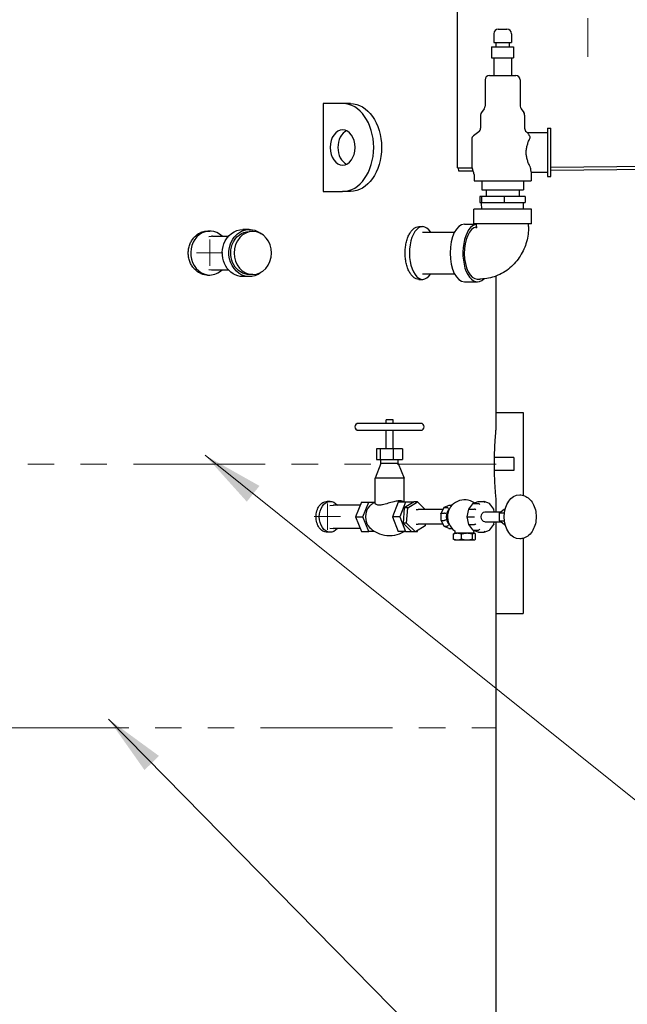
# Model space of a CAD drawing. Extents: x 1 to 669, y 0 to 417.
# Tile 190 of 256: x 340 to 375, y 204 to 260. Entities that reach past the tile are written whole.
import ezdxf

# ---------------------------------------------------------------- set-up
doc = ezdxf.new("R2010")
doc.units = 0
doc.header["$LTSCALE"] = 12
doc.header["$MEASUREMENT"] = 0
doc.linetypes.add('CSS', pattern=[0.5, 0.3125, -0.0625, 0.0625, -0.0625])
doc.linetypes.add('PS', pattern=[1.25, 0.625, -0.125, 0.125, -0.125, 0.125, -0.125])
doc.layers.get('0').update_dxf_attribs({"linetype": 'CONTINUOUS'})
for name, color, linetype, lineweight in [('CSS', 4, 'CSS', 13), ('Leader', 41, 'CONTINUOUS', 13), ('PS', 6, 'PS', 13)]:
    doc.layers.add(name, color=color, linetype=linetype, lineweight=lineweight)
doc.layers.add('D', color=2, linetype='CONTINUOUS')
doc.layers.add('Q', color=4, linetype='CONTINUOUS')
doc.styles.get("Standard").update_dxf_attribs({"font": 'SIMPLEX.SHX', "width": 0.875})
doc.dimstyles.get("Standard").update_dxf_attribs({"dimscale": 28, "dimtxt": 0.125, "dimasz": 0.125, "dimexe": 0.04375, "dimexo": 0.0625, "dimgap": 0.04375, "dimtad": 0, "dimtih": 1, "dimtoh": 1, "dimdec": 4, "dimzin": 12, "dimdsep": 46, "dimlunit": 5, "dimtxsty": 'Standard', "dimcen": 0, "dimclrd": 256, "dimclre": 256, "dimclrt": 256, "dimadec": 1, "dimazin": 3, "dimtfac": 0.875, "dimtdec": 4, "dimtofl": 0, "dimtmove": 0, "dimatfit": 2, "dimfxl": 1, "dimtolj": 1, "dimtzin": 12, "dimlwd": 13, "dimlwe": 13, "dimarcsym": 0})
doc.dimstyles.new('STANDARD$0', dxfattribs={"dimscale": 32, "dimtxt": 0.09375, "dimasz": 0.0625, "dimexe": 0.03125, "dimexo": 0.03125, "dimgap": 0.03125, "dimtad": 1, "dimtih": 1, "dimtoh": 1, "dimdec": 4, "dimzin": 12, "dimdsep": 46, "dimlunit": 5, "dimtxsty": 'Standard', "dimcen": -0.03125, "dimclrd": 256, "dimclre": 256, "dimclrt": 256, "dimadec": 0, "dimazin": 0, "dimtfac": 0.875, "dimtdec": 4, "dimtofl": 0, "dimtmove": 0, "dimatfit": 3, "dimfxl": 1, "dimtolj": 1, "dimtzin": 12, "dimlwd": 13, "dimlwe": 13, "dimarcsym": 0})

# ---------------------------------------------------------------- blocks, each defined once
blk = doc.blocks.new('*D61')
at = {"layer": 'D', "lineweight": 13, "transparency": 16777216}
for p, q in [((381.374, 261.963), (414.958, 261.963)), ((413.958, 259.963), (413.958, 237.697)), ((413.958, 166.588), (413.958, 229.572)), ((374.331, 164.588), (414.958, 164.588))]:
    blk.add_line(p, q, dxfattribs=at)
at = {"layer": 'D', "transparency": 16777216}
for points in [[(413.625, 259.963), (414.292, 259.963), (413.958, 261.963)], [(413.625, 166.588), (414.292, 166.588), (413.958, 164.588)]]:
    blk.add_solid(points, dxfattribs=at)
at = {"layer": 'D', "transparency": 16777216, "insert": (413.958, 233.634), "char_height": 3, "attachment_point": 5}
blk.add_mtext('\\A1;97{\\H0.875x;\\S1/2;}{}{\\C2;%%p1}', dxfattribs=at)
blk = doc.blocks.new('*D62')
at = {"layer": 'D', "lineweight": 13, "transparency": 16777216}
for p, q in [((327.321, 286.096), (429.405, 286.096)), ((428.405, 284.096), (428.405, 230.339)), ((428.405, 166.588), (428.405, 222.214)), ((374.331, 164.588), (429.405, 164.588))]:
    blk.add_line(p, q, dxfattribs=at)
at = {"layer": 'D', "transparency": 16777216}
for points in [[(428.072, 284.096), (428.738, 284.096), (428.405, 286.096)], [(428.072, 166.588), (428.738, 166.588), (428.405, 164.588)]]:
    blk.add_solid(points, dxfattribs=at)
at = {"layer": 'D', "transparency": 16777216, "insert": (428.405, 226.276), "char_height": 3, "attachment_point": 5}
blk.add_mtext('\\A1;121{\\H0.875x;\\S1/2;}{}{\\C2;%%p1}', dxfattribs=at)

msp = doc.modelspace()

# ---------------------------------------------------------------- linework, layer by layer
for p, q in [((364.95841, 251.4258), (364.95841, 260.58826)), ((358.43173, 255.08826), (357.32583, 255.08826)), ((357.32583, 255.08826), (357.32583, 250.08826)), ((358.87368, 255.08826), (358.43173, 255.08826)), ((364.95841, 251.4258), (365.79134, 251.43341)), ((365.0301, 251.23894), (365.02838, 251.42644)), ((370.27551, 251.47443), (382.72091, 251.58826)), ((382.72262, 251.40077), (370.27551, 251.28692)), ((365.86369, 251.24657), (365.0301, 251.23894)), ((357.32583, 250.08826), (358.43173, 250.08826)), ((358.87368, 250.08826), (358.43173, 250.08826)), ((362.76237, 248.08826), (362.97887, 248.08826)), ((350.75216, 247.83826), (350.87716, 247.83826)), ((350.83307, 247.52752), (350.98242, 247.53686)), ((351.02695, 247.53826), (351.93373, 247.53826)), ((353.12716, 247.92826), (352.75216, 247.92826)), ((353.32416, 247.81326), (353.12716, 247.81326)), ((350.75216, 245.33826), (350.87716, 245.33826)), ((350.83307, 245.649), (350.98242, 245.63965)), ((351.02695, 245.63826), (351.93373, 245.63826)), ((353.12716, 245.24826), (352.75216, 245.24826)), ((353.32416, 245.36326), (353.12716, 245.36326)), ((367.15841, 236.58826), (367.15841, 245.28)), ((362.76237, 245.08826), (362.97887, 245.08826)), ((367.15841, 237.52576), (368.6878, 237.52576)), ((368.6878, 237.52576), (368.6878, 232.81281)), ((368.15841, 234.96326), (367.06639, 234.96326)), ((368.15841, 234.96326), (368.15841, 234.21326)), ((368.15841, 234.21326), (367.06639, 234.21326)), ((357.72463, 232.46326), (357.54785, 232.46326)), ((367.15841, 231.86951), (367.15841, 232.58826)), ((367.15841, 189.58826), (367.15841, 231.30701)), ((357.72463, 230.71326), (357.54785, 230.71326)), ((368.6878, 230.3637), (368.6878, 226.08826)), ((367.15841, 226.08826), (368.6878, 226.08826))]:
    msp.add_line(p, q)
for centre, major_axis, ratio, start_param, end_param in [((358.43173, 252.58826), (0, -2.5), 0.70710678, 0, 3.14159265), ((358.87368, 252.58826), (0, 1), 0.70710678, 0.3178237, 2.82376895), ((362.97887, 246.58826), (0, 1.5), 0.5, -0.01232431, 3.79885681), ((362.97887, 246.58826), (0, 1.5), 0.5, -0.65726415, -0.01232431), ((350.87716, 246.58826), (0, 1.25), 0.8660254, -0.70748321, 3.14159265), ((351.02695, 246.58826), (0, 0.95), 0.8660254, 0, 0.05415305), ((350.87716, 246.58826), (0, -1.25), 0.8660254, 0, 0.70748321), ((351.02695, 246.58826), (0, -0.95), 0.8660254, -0.05415305, 0)]:
    msp.add_ellipse(centre, major_axis=major_axis, ratio=ratio, start_param=start_param, end_param=end_param)
at = {"extrusion": (0, 0, -1)}
for centre, major_axis, ratio, start_param, end_param in [((358.87368, 252.58826), (0, 2.5), 0.70710678, 0, 3.14159265), ((358.43173, 252.58826), (0, -1), 0.70710678, -3.14159265, 3.14159265), ((352.75216, 246.58826), (0, 1.34), 0.8660254, -1.17039705, 0), ((353.12716, 246.58826), (0, 1.34), 0.8660254, -1.17039705, 0.60496544), ((353.32416, 246.58826), (0, -1.225), 0.8660254, -4.311989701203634, 1.971195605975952), ((353.12716, 246.58826), (0, 1.225), 0.8660254, -1.17039705, 0), ((352.75216, 246.58826), (0, -1.34), 0.8660254, 0, 1.97119561), ((353.12716, 246.58826), (0, -1.34), 0.8660254, -0.60496544, 1.97119561), ((353.12716, 246.58826), (0, -1.225), 0.8660254, 0, 1.97119561), ((357.72463, 231.58826), (0, -0.875), 0.70710678, -0.7205718, 3.86216445)]:
    msp.add_ellipse(centre, major_axis=major_axis, ratio=ratio, start_param=start_param, end_param=end_param, dxfattribs=at)
for points, knots in [([(362.76237, 245.08826), (362.71527, 245.08826), (362.66621, 245.09727), (362.56787, 245.13524), (362.51858, 245.16418), (362.42339, 245.24073), (362.37741, 245.28839), (362.29189, 245.39853), (362.25234, 245.46102), (362.18203, 245.59418), (362.14886, 245.66941), (362.09017, 245.83322), (362.06465, 245.92181), (362.02357, 246.10659), (362.00799, 246.20293), (361.98753, 246.39667), (361.98266, 246.49407), (361.98266, 246.58826), (361.98266, 246.68244), (361.98753, 246.77984), (362.00799, 246.97358), (362.02357, 247.06993), (362.06465, 247.25471), (362.09017, 247.34329), (362.14886, 247.50711), (362.18203, 247.58234), (362.25234, 247.7155), (362.29189, 247.77799), (362.37741, 247.88813), (362.42339, 247.93579), (362.51858, 248.01233), (362.56787, 248.04128), (362.66621, 248.07924), (362.71527, 248.08826), (362.76237, 248.08826)], [-5.74156344, -5.74156344, -5.74156344, -5.74156344, -5.02386806, -5.02386806, -4.30617268, -4.30617268, -3.58847731, -3.58847731, -2.87078193, -2.87078193, -2.15308645, -2.15308645, -1.43539096, -1.43539096, -0.71769548, -0.71769548, 0, 0, 0, 0.71769548, 0.71769548, 1.43539096, 1.43539096, 2.15308645, 2.15308645, 2.87078193, 2.87078193, 3.58847731, 3.58847731, 4.30617268, 4.30617268, 5.02386806, 5.02386806, 5.74156344, 5.74156344, 5.74156344, 5.74156344]), ([(350.75216, 245.33826), (350.68419, 245.33826), (350.61376, 245.34577), (350.47335, 245.3774), (350.40337, 245.40152), (350.26889, 245.46531), (350.20428, 245.50503), (350.08461, 245.59681), (350.02954, 245.64889), (349.93194, 245.75986), (349.88607, 245.82255), (349.80513, 245.95907), (349.77005, 246.03289), (349.71369, 246.18687), (349.69236, 246.26716), (349.66437, 246.42861), (349.65772, 246.50977), (349.65772, 246.58826), (349.65772, 246.66674), (349.66437, 246.7479), (349.69236, 246.90935), (349.71369, 246.98964), (349.77005, 247.14363), (349.80513, 247.21745), (349.88607, 247.35396), (349.93194, 247.41665), (350.02954, 247.52763), (350.08461, 247.5797), (350.20428, 247.67149), (350.26889, 247.71121), (350.40337, 247.77499), (350.47335, 247.79911), (350.61376, 247.83075), (350.68419, 247.83826), (350.75216, 247.83826)], [-4.78441753, -4.78441753, -4.78441753, -4.78441753, -4.18636536, -4.18636536, -3.58831319, -3.58831319, -2.99026102, -2.99026102, -2.39220885, -2.39220885, -1.79415664, -1.79415664, -1.19610442, -1.19610442, -0.59805221, -0.59805221, 0, 0, 0, 0.59805221, 0.59805221, 1.19610442, 1.19610442, 1.79415664, 1.79415664, 2.39220885, 2.39220885, 2.99026102, 2.99026102, 3.58831319, 3.58831319, 4.18636536, 4.18636536, 4.78441753, 4.78441753, 4.78441753, 4.78441753]), ([(367.15841, 232.58826), (367.15833, 232.58825), (367.15613, 232.61174), (367.14477, 232.73537), (367.1321, 232.87447), (367.10584, 233.23932), (367.09317, 233.43982), (367.07664, 233.81993), (367.07139, 233.9743), (367.06464, 234.28824), (367.06295, 234.44323), (367.06304, 234.59978), (367.06316, 234.81763), (367.06675, 235.03121), (367.07969, 235.45176), (367.08921, 235.64943), (367.11139, 236.02672), (367.12402, 236.1919), (367.14628, 236.46233), (367.15476, 236.54979), (367.15808, 236.58486), (367.15839, 236.58826), (367.15841, 236.58826)], [27.22537359, 27.22537359, 27.22537359, 27.22537359, 28.92273152, 28.92273152, 31.66741005, 31.66741005, 33.8248692, 33.8248692, 35.12201134, 35.12201134, 36.31497104, 36.31497104, 36.31497104, 37.97503227, 37.97503227, 39.77909222, 39.77909222, 41.94899654, 41.94899654, 44.54722202, 44.54722202, 45.16871324, 45.16871324, 45.16871324, 45.16871324]), ([(357.54785, 230.71326), (357.509, 230.71326), (357.46873, 230.71851), (357.38841, 230.74066), (357.34836, 230.75754), (357.27136, 230.80219), (357.23436, 230.82999), (357.16578, 230.89424), (357.13421, 230.9307), (357.07824, 231.00838), (357.05193, 231.05227), (357.00549, 231.14783), (356.98536, 231.19951), (356.95301, 231.3073), (356.94077, 231.3635), (356.9247, 231.47651), (356.92088, 231.53332), (356.92088, 231.58826), (356.92088, 231.64319), (356.9247, 231.70001), (356.94077, 231.81302), (356.95301, 231.86922), (356.98536, 231.97701), (357.00549, 232.02868), (357.05193, 232.12425), (357.07824, 232.16813), (357.13421, 232.24582), (357.16578, 232.28227), (357.23436, 232.34652), (357.27136, 232.37432), (357.34836, 232.41897), (357.38841, 232.43586), (357.46873, 232.458), (357.509, 232.46326), (357.54785, 232.46326)], [-3.34891497, -3.34891497, -3.34891497, -3.34891497, -2.9303006, -2.9303006, -2.51168623, -2.51168623, -2.09307187, -2.09307187, -1.6744575, -1.6744575, -1.25584312, -1.25584312, -0.83722875, -0.83722875, -0.41861437, -0.41861437, 0, 0, 0, 0.41861437, 0.41861437, 0.83722875, 0.83722875, 1.25584312, 1.25584312, 1.6744575, 1.6744575, 2.09307187, 2.09307187, 2.51168623, 2.51168623, 2.9303006, 2.9303006, 3.34891497, 3.34891497, 3.34891497, 3.34891497])]:
    msp.add_open_spline(points, degree=3, knots=knots)
at = {"layer": 'CSS'}
msp.add_line((372.37381, 265.93201), (372.37381, 257.74451), dxfattribs=at)
at = {"layer": 'Leader'}
for p, q in [((350.87716, 245.85312), (350.87716, 247.35312)), ((350.12716, 246.60312), (351.62716, 246.60312)), ((357.5629, 230.85042), (357.5629, 232.35042)), ((356.8129, 231.60042), (358.3129, 231.60042))]:
    msp.add_line(p, q, dxfattribs=at)
at = {"layer": 'PS'}
for p, q in [((301.53341, 234.59205), (367.15841, 234.59205)), ((293.77199, 219.59205), (367.15841, 219.59205))]:
    msp.add_line(p, q, dxfattribs=at)
at = {"layer": 'Q'}
for p, q in [((367.27551, 259.30826), (367.77551, 259.30826)), ((367.02551, 259.05826), (367.02551, 258.55826)), ((368.02551, 259.05826), (368.02551, 258.55826)), ((366.90051, 258.30826), (367.52551, 258.30826)), ((366.90051, 258.30826), (366.90051, 257.68326)), ((367.02551, 258.55826), (367.52551, 258.55826)), ((367.15051, 258.55826), (367.15051, 258.30826)), ((367.52551, 258.55826), (368.02551, 258.55826)), ((367.52551, 258.30826), (368.15051, 258.30826)), ((367.90051, 258.55826), (367.90051, 258.30826)), ((368.15051, 258.30826), (368.15051, 257.68326)), ((366.90051, 257.68326), (367.52551, 257.68326)), ((367.02551, 257.68326), (367.02551, 256.68326)), ((367.52551, 257.68326), (368.15051, 257.68326)), ((368.02551, 257.68326), (368.02551, 256.68326)), ((366.52551, 256.43326), (366.52551, 254.93326)), ((366.77551, 256.68326), (368.27551, 256.68326)), ((368.52551, 256.43326), (368.52551, 254.93326)), ((366.47551, 254.78326), (366.32551, 254.58326)), ((368.57551, 254.78326), (368.72551, 254.58326)), ((366.27551, 254.43326), (366.27551, 253.68326)), ((368.77551, 254.43326), (368.77551, 253.68326)), ((370.08801, 253.68326), (370.08801, 250.93326)), ((370.08801, 253.68326), (370.27551, 253.68326)), ((370.27551, 250.93326), (370.27551, 253.68326)), ((365.77551, 253.05826), (365.77551, 251.55826)), ((366.17551, 253.48326), (365.87551, 253.25826)), ((368.87551, 253.48326), (368.94217, 253.43326)), ((368.94217, 253.43326), (370.08801, 253.43326)), ((365.86205, 251.25057), (365.81397, 251.36595)), ((365.90051, 251.05826), (365.90051, 250.68326)), ((369.15051, 251.05826), (369.15051, 250.68326)), ((369.16638, 251.18326), (370.08801, 251.18326)), ((370.08801, 250.93326), (370.27551, 250.93326)), ((365.90051, 250.68326), (367.52551, 250.68326)), ((366.33801, 250.68326), (366.33801, 250.18326)), ((367.52551, 250.68326), (369.15051, 250.68326)), ((368.71301, 250.68326), (368.71301, 250.18326)), ((366.31861, 249.80826), (366.23646, 249.80826)), ((366.23646, 249.80826), (366.23646, 249.46826)), ((366.31861, 249.80826), (366.31861, 249.46826)), ((367.60765, 249.80826), (366.31861, 249.80826)), ((366.33801, 250.18326), (367.52551, 250.18326)), ((366.58801, 250.18326), (366.58801, 249.80826)), ((367.52551, 250.18326), (368.71301, 250.18326)), ((367.60765, 249.80826), (367.60765, 249.46826)), ((368.81455, 249.80826), (367.60765, 249.80826)), ((368.46301, 250.18326), (368.46301, 249.80826)), ((368.81455, 249.80826), (368.81455, 249.46826)), ((366.23646, 249.46826), (366.31861, 249.46826)), ((366.31861, 249.46826), (367.60765, 249.46826)), ((366.33038, 249.46826), (366.33038, 249.41491)), ((366.34059, 249.08826), (366.33038, 249.41491)), ((367.60765, 249.46826), (368.81455, 249.46826)), ((368.71043, 249.08826), (368.72064, 249.41491)), ((368.72064, 249.46826), (368.72064, 249.41491)), ((369.16551, 249.08826), (365.88551, 249.08826)), ((365.88551, 248.24826), (365.88551, 249.08826)), ((369.16551, 248.24826), (369.16551, 249.08826)), ((365.36044, 248.22826), (366.04551, 248.22826)), ((369.16551, 248.24826), (365.88551, 248.24826)), ((366.04551, 248.08826), (366.04551, 248.24826)), ((369.00551, 248.08826), (369.00551, 248.24826)), ((362.97887, 247.77576), (364.79488, 247.77576)), ((362.97887, 245.40076), (364.79488, 245.40076)), ((365.36044, 244.94826), (366.0879, 244.94826)), ((366.0879, 245.10826), (366.22647, 245.10826)), ((362.87035, 236.90322), (359.32704, 236.90322)), ((361.23789, 237.10007), (360.90184, 237.10007)), ((360.90184, 236.90322), (360.90184, 237.10007)), ((361.29555, 237.10007), (361.23789, 237.10007)), ((361.29555, 236.90322), (361.29555, 237.10007)), ((359.32704, 236.50952), (362.87035, 236.50952)), ((360.90184, 235.44653), (360.90184, 236.50952)), ((361.29555, 235.44653), (361.29555, 236.50952)), ((360.36098, 235.44653), (360.36098, 234.85597)), ((360.55865, 235.44653), (360.36098, 235.44653)), ((360.55865, 235.44653), (360.55865, 234.85597)), ((361.29637, 235.44653), (360.55865, 235.44653)), ((361.29637, 235.44653), (361.29637, 234.85597)), ((361.83641, 235.44653), (361.29637, 235.44653)), ((361.83641, 235.44653), (361.83641, 234.85597)), ((360.60657, 234.61975), (360.27192, 233.79298)), ((360.36098, 234.85597), (360.55865, 234.85597)), ((360.55865, 234.85597), (361.29637, 234.85597)), ((360.60657, 234.61975), (360.60657, 234.85597)), ((361.44668, 234.61975), (360.60657, 234.61975)), ((361.29637, 234.85597), (361.83641, 234.85597)), ((361.59082, 234.61975), (361.44668, 234.61975)), ((361.59082, 234.61975), (361.59082, 234.85597)), ((361.59082, 234.61975), (361.92547, 233.79298)), ((361.68331, 233.79298), (360.27192, 233.79298)), ((360.27192, 232.38359), (360.27192, 233.79298)), ((361.92547, 233.79298), (361.68331, 233.79298)), ((361.92547, 232.43261), (361.92547, 233.79298)), ((359.50842, 232.41503), (359.17089, 231.58826)), ((359.50842, 232.41503), (359.926, 232.41503)), ((359.58847, 231.58826), (359.926, 232.41503)), ((359.926, 232.41503), (360.24191, 232.41503)), ((361.59633, 232.41503), (361.2588, 231.58826)), ((362.01392, 232.41503), (361.59633, 232.41503)), ((362.01392, 232.41503), (361.67639, 231.58826)), ((362.49668, 232.44739), (361.93902, 232.09512)), ((362.44546, 232.41503), (362.01392, 232.41503)), ((362.13389, 232.09512), (362.69155, 232.44739)), ((362.69155, 232.44739), (362.49668, 232.44739)), ((362.69155, 232.44739), (363.12002, 232.00826)), ((365.60125, 232.01982), (365.82465, 232.33575)), ((365.83562, 232.34424), (366.14425, 232.46119)), ((365.84597, 232.34603), (366.15532, 232.34603)), ((366.15532, 232.46326), (366.46468, 232.46326)), ((366.78439, 232.34424), (366.47576, 232.46119)), ((367.01875, 232.01982), (366.79536, 232.33575)), ((357.71028, 232.23735), (357.89315, 232.24544)), ((359.43931, 232.24576), (357.90768, 232.24576)), ((361.93902, 232.09512), (361.87591, 231.23599)), ((362.13389, 232.09512), (361.93902, 232.09512)), ((362.07078, 231.23599), (362.13389, 232.09512)), ((362.61926, 232.00365), (362.71873, 232.00805)), ((364.13057, 232.00826), (362.72801, 232.00826)), ((364.01631, 231.7851), (364.01631, 231.39141)), ((364.18147, 232.10734), (364.01666, 231.78653)), ((364.03462, 231.79105), (364.2114, 231.79105)), ((364.4629, 232.24158), (364.19136, 232.1168)), ((364.20319, 232.11917), (364.37997, 232.11917)), ((364.47595, 232.24451), (364.64722, 232.24451)), ((365.51875, 231.58826), (365.59992, 232.01667)), ((365.6195, 232.02576), (365.92886, 232.02576)), ((366.50888, 231.86951), (367.42237, 231.86951)), ((367.04797, 231.86951), (367.02009, 232.01667)), ((367.34582, 231.80701), (367.61373, 232.02576)), ((367.34582, 231.36951), (367.34582, 231.80701)), ((367.34582, 231.80701), (367.62737, 231.80701)), ((367.61373, 232.02576), (367.66964, 232.02576)), ((359.17089, 231.58826), (359.58847, 231.58826)), ((359.17089, 231.58826), (359.50842, 230.76149)), ((359.926, 230.76149), (359.58847, 231.58826)), ((361.67639, 231.58826), (361.2588, 231.58826)), ((361.2588, 231.58826), (361.59633, 230.76149)), ((361.67639, 231.58826), (362.01392, 230.76149)), ((362.07078, 231.23599), (361.87591, 231.23599)), ((361.87591, 231.23599), (362.37046, 230.72913)), ((362.56533, 230.72913), (362.07078, 231.23599)), ((364.01666, 231.38998), (364.18147, 231.06917)), ((364.03462, 231.38546), (364.2114, 231.38546)), ((365.51875, 231.58826), (365.53661, 231.58826)), ((365.59992, 231.15984), (365.51875, 231.58826)), ((365.53661, 231.58826), (365.84597, 231.58826)), ((365.84597, 231.58826), (365.93591, 231.58826)), ((366.50888, 231.30701), (367.42237, 231.30701)), ((367.02009, 231.15984), (367.04797, 231.30701)), ((367.61373, 231.15076), (367.34582, 231.36951)), ((367.34582, 231.36951), (367.62737, 231.36951)), ((357.71028, 230.93916), (357.89315, 230.93108)), ((359.43931, 230.93076), (357.90768, 230.93076)), ((359.50842, 230.76149), (359.926, 230.76149)), ((360.24191, 230.76149), (359.926, 230.76149)), ((362.01392, 230.76149), (361.59633, 230.76149)), ((362.01392, 230.76149), (362.33889, 230.76149)), ((362.56533, 230.72913), (362.37046, 230.72913)), ((363.12299, 231.0814), (362.56533, 230.72913)), ((362.61655, 230.76149), (362.68897, 230.76149)), ((362.61926, 231.17286), (362.71873, 231.16846)), ((362.68897, 230.76149), (362.71414, 230.82313)), ((364.13057, 231.16826), (362.72801, 231.16826)), ((363.12937, 231.16826), (363.12299, 231.0814)), ((364.19136, 231.05971), (364.4629, 230.93494)), ((364.20319, 231.05734), (364.37997, 231.05734)), ((364.47595, 230.93201), (364.64722, 230.93201)), ((364.7915, 230.65076), (364.77145, 230.63918)), ((364.95796, 230.65076), (364.7915, 230.65076)), ((364.82858, 230.65076), (364.82858, 230.74509)), ((365.50692, 230.65076), (364.95796, 230.65076)), ((365.90879, 230.65076), (365.50692, 230.65076)), ((365.82465, 230.84077), (365.60125, 231.15669)), ((365.6195, 231.15076), (365.92886, 231.15076)), ((366.14425, 230.71532), (365.83562, 230.83227)), ((365.84597, 230.83049), (366.15532, 230.83049)), ((365.89108, 230.65076), (365.89108, 230.74509)), ((365.92816, 230.65076), (365.90879, 230.65076)), ((365.92816, 230.65076), (365.94821, 230.63918)), ((366.15532, 230.71326), (366.46468, 230.71326)), ((366.47576, 230.71532), (366.78439, 230.83227)), ((366.79536, 230.84077), (367.01875, 231.15669)), ((367.61373, 231.15076), (367.66964, 231.15076)), ((364.72594, 230.32652), (364.72594, 230.6)), ((364.7915, 230.27576), (364.77145, 230.28733)), ((364.7915, 230.27576), (364.95796, 230.27576)), ((364.95796, 230.27576), (365.50692, 230.27576)), ((365.18998, 230.32652), (365.18998, 230.6)), ((365.50692, 230.27576), (365.90879, 230.27576)), ((365.82387, 230.32652), (365.82387, 230.6)), ((365.90879, 230.27576), (365.92816, 230.27576)), ((365.92816, 230.27576), (365.94821, 230.28733)), ((365.99372, 230.32652), (365.99372, 230.6))]:
    msp.add_line(p, q, dxfattribs=at)
for centre, radius, start, end in [((367.27551, 259.05826), 0.25, 90, 180), ((367.77551, 259.05826), 0.25, 0, 90), ((366.77551, 256.43326), 0.25, 90, 180), ((368.27551, 256.43326), 0.25, 360, 90), ((366.27551, 254.93326), 0.25, 323.130102, 0), ((368.77551, 254.93326), 0.25, 180, 216.869898), ((366.52551, 254.43326), 0.25, 143.130102, 180), ((368.52551, 254.43326), 0.25, 0, 36.869898), ((366.02551, 253.68326), 0.25, 306.869898, 0), ((369.02551, 253.68326), 0.25, 180, 233.130102), ((366.02551, 253.05826), 0.25, 126.869898, 180), ((366.27551, 251.55826), 0.5, 180, 202.619865), ((365.40051, 251.05826), 0.5, 0, 22.619865), ((369.65051, 251.05826), 0.5, 165.522488, 180), ((359.32704, 236.70637), 0.19685, 90, 270), ((362.87035, 236.70637), 0.19685, 270, 90), ((365.35983, 231.58826), 0.96875, 54.512526, 234.847297), ((364.76608, 230.74509), 0.0625, 0, 54.847297), ((365.95358, 230.74509), 0.0625, 125.152703, 180), ((365.35983, 231.58826), 0.96875, 305.152703, 305.487474)]:
    msp.add_arc(centre, radius, start, end, dxfattribs=at)
for centre, major_axis, ratio, start_param, end_param in [((365.36044, 246.58826), (0, 1.64), 0.5, 0, 3.14159265), ((366.0879, 246.58826), (0, 1.64), 0.5, 0.05172774, 3.60053819), ((366.0879, 246.58826), (0, 1.48), 0.5, 0.05870026, 3.14159265), ((365.86884, 232.28999), (0.03935, -0.05083), 0.59927993, -3.57596329, -2.96048358), ((366.1782, 232.28999), (-0.03935, 0.05083), 0.59927993, -2.00516696, -0.43437064), ((366.46468, 232.39855), (0, 0.0647), 0.6830127, -1.57079633, 0), ((366.75117, 232.28999), (-0.03935, -0.05083), 0.59927993, -4.27801834, -2.96048358), ((360.26353, 231.58826), (0, -0.74409), 0.70710678, -2.52611294, -0.61547971), ((364.25559, 231.77074), (-0.06241, 0.01509), 0.2176587, -2.3036029, -0.73280657), ((364.69692, 231.58826), (0, -0.53125), 0.70710678, -2.60805901, -0.53353364), ((364.40728, 232.06601), (-0.0449, 0.04691), 0.55725459, -2.06075812, -0.48996179), ((364.47595, 232.17879), (0, 0.06572), 0.67249851, 0, 0.2997086), ((365.65912, 231.9934), (0.05871, -0.02492), 0.35154199, -3.83336627, -3.06529875), ((365.96848, 231.9934), (-0.05871, 0.02492), 0.35154199, -2.26256994, -0.69177361), ((366.96089, 231.9934), (-0.05871, -0.02492), 0.35154199, -4.02061537, -3.06529875), ((364.07881, 231.40577), (-0.06241, -0.01509), 0.2176587, -0.05259159, 0.73280657), ((364.2305, 231.11051), (-0.0449, -0.04691), 0.55725459, -0.19025319, 0.48996179), ((364.47595, 230.99772), (0, 0.06572), 0.67249851, 2.84188405, 3.14159265)]:
    msp.add_ellipse(centre, major_axis=major_axis, ratio=ratio, start_param=start_param, end_param=end_param, dxfattribs=at)
at = {"layer": 'Q', "extrusion": (0, 0, -1)}
for centre, major_axis, ratio, start_param, end_param in [((366.15532, 232.39855), (0, 0.0647), 0.6830127, -0.25326156, 0), ((368.49762, 231.58826), (0, -1.25), 0.70710678, 0, 3.14159265), ((357.90768, 231.58826), (0, 0.6575), 0.70710678, -0.03125509, 0), ((362.72801, 231.58826), (0, 0.42), 0.70710678, -0.03125509, 0), ((364.07881, 231.77074), (-0.06241, 0.01509), 0.2176587, -0.05259159, 0.73280657), ((364.2305, 232.06601), (-0.0449, 0.04691), 0.55725459, -0.19025319, 0.48996179), ((366.50888, 231.58826), (0, -0.28125), 0.70710678, 0, 3.14159265), ((364.25559, 231.40577), (-0.06241, -0.01509), 0.2176587, -2.3036029, -0.73280657), ((357.90768, 231.58826), (0, -0.6575), 0.70710678, 0, 0.03125509), ((362.72801, 231.58826), (0, -0.42), 0.70710678, 0, 0.03125509), ((364.40728, 231.11051), (-0.0449, -0.04691), 0.55725459, -2.06075812, -0.48996179), ((365.65912, 231.18311), (0.05871, 0.02492), 0.35154199, -3.83336627, -3.06529875), ((365.86884, 230.88652), (0.03935, 0.05083), 0.59927993, -3.57596329, -2.96048358), ((365.96848, 231.18311), (-0.05871, -0.02492), 0.35154199, -2.26256994, -0.69177361), ((366.15532, 230.77796), (0, 0.0647), 0.6830127, -3.14159265, -2.88833109), ((366.1782, 230.88652), (-0.03935, -0.05083), 0.59927993, -2.00516696, -0.43437064), ((366.46468, 230.77796), (0, -0.0647), 0.6830127, -1.57079633, 0), ((366.75117, 230.88652), (-0.03935, 0.05083), 0.59927993, -4.27801834, -2.96048358), ((366.96089, 231.18311), (-0.05871, 0.02492), 0.35154199, -4.02061537, -3.06529875)]:
    msp.add_ellipse(centre, major_axis=major_axis, ratio=ratio, start_param=start_param, end_param=end_param, dxfattribs=at)
at = {"layer": 'Q'}
for points, knots in [([(369.06153, 251.55826), (369.04351, 251.59516), (369.02509, 251.63496), (368.98141, 251.73751), (368.95662, 251.80282), (368.91405, 251.94024), (368.8963, 252.01249), (368.87224, 252.15968), (368.86598, 252.23463), (368.86598, 252.30826), (368.86598, 252.38189), (368.87224, 252.45684), (368.8963, 252.60403), (368.91405, 252.67628), (368.95662, 252.81369), (368.98141, 252.87901), (369.02509, 252.98156), (369.04351, 253.02135), (369.06153, 253.05826)], [15.79571201, 15.79571201, 15.79571201, 15.79571201, 16.18928637, 16.18928637, 16.75035922, 16.75035922, 17.31143208, 17.31143208, 17.87250493, 17.87250493, 17.87250493, 18.43357779, 18.43357779, 18.99465064, 18.99465064, 19.5557235, 19.5557235, 19.94929785, 19.94929785, 19.94929785, 19.94929785]), ([(369.06153, 253.25826), (369.0504, 253.27195), (369.0402, 253.28495), (369.01563, 253.31734), (369.00195, 253.3366), (368.97897, 253.37079), (368.96964, 253.38571), (368.94807, 253.42164), (368.94217, 253.43326), (368.94217, 253.43326)], [4.82602548, 4.82602548, 4.82602548, 4.82602548, 5.03301921, 5.03301921, 5.37632429, 5.37632429, 5.71962937, 5.71962937, 6.40623953, 6.40623953, 6.40623953, 6.40623953]), ([(369.06153, 253.05826), (369.07408, 253.08395), (369.0826, 253.1096), (369.09113, 253.15875), (369.09118, 253.182), (369.08242, 253.22511), (369.07358, 253.24345), (369.06153, 253.25826)], [-6.073105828, -6.073105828, -6.073105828, -6.073105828, -5.793581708, -5.793581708, -5.517035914, -5.517035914, -5.231049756, -5.231049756, -5.231049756, -5.231049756]), ([(369.12291, 251.36595), (369.1168, 251.40829), (369.10463, 251.4557), (369.07776, 251.52332), (369.07012, 251.5407), (369.06153, 251.55826)], [-15.672999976, -15.672999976, -15.672999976, -15.672999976, -15.110182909, -15.110182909, -14.920133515, -14.920133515, -14.920133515, -14.920133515]), ([(369.14421, 251.25057), (369.13934, 251.27218), (369.1338, 251.29887), (369.12663, 251.34122), (369.12472, 251.35335), (369.12291, 251.36595)], [15.676095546, 15.676095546, 15.676095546, 15.676095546, 16.129002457, 16.129002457, 16.298759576, 16.298759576, 16.298759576, 16.298759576]), ([(369.16638, 251.18326), (369.16638, 251.18326), (369.16513, 251.1861), (369.15983, 251.19925), (369.15501, 251.21148), (369.14799, 251.23517), (369.14599, 251.24261), (369.14421, 251.25057)], [0, 0, 0, 0, 0.352685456, 0.352685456, 0.811672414, 0.811672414, 0.997138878, 0.997138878, 0.997138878, 0.997138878]), ([(366.04551, 248.08826), (366.04551, 248.08169), (366.04525, 248.07512), (366.04422, 248.06198), (366.04343, 248.05544), (366.04128, 248.04218), (366.03987, 248.03556), (366.03643, 248.02227), (366.03433, 248.01588), (366.02973, 248.00395), (366.02729, 247.99915), (366.02485, 247.99486), (366.02428, 247.99405), (366.02428, 247.99405)], [3.141592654, 3.141592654, 3.141592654, 3.141592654, 3.231901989, 3.231901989, 3.326111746, 3.326111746, 3.432266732, 3.432266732, 3.560126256, 3.560126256, 3.723334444, 3.723334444, 3.824408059, 3.824408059, 3.824408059, 3.824408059]), ([(369.00551, 248.08826), (369.00551, 247.79696), (368.96588, 247.5056), (368.80732, 246.94209), (368.68827, 246.66982), (368.37188, 246.16697), (368.17424, 245.93637), (367.70896, 245.54602), (367.4412, 245.38644), (366.87787, 245.17439), (366.58536, 245.11635), (366.26951, 245.10852), (366.24799, 245.10826), (366.22647, 245.10826)], [3.14159265, 3.14159265, 3.14159265, 3.14159265, 3.45575192, 3.45575192, 3.76991118, 3.76991118, 4.08407045, 4.08407045, 4.3972655, 4.3972655, 4.69092679, 4.69092679, 4.71238898, 4.71238898, 4.71238898, 4.71238898]), ([(360.27192, 232.43261), (360.26183, 232.42685), (360.25189, 232.42103), (360.21296, 232.39764), (360.18523, 232.37968), (360.13266, 232.34329), (360.10781, 232.32486), (360.06089, 232.28787), (360.03883, 232.26931), (359.99735, 232.23237), (359.97793, 232.21398), (359.95975, 232.19581)], [0.383766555, 0.383766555, 0.383766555, 0.383766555, 0.401679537, 0.401679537, 0.45512958, 0.45512958, 0.508579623, 0.508579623, 0.562029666, 0.562029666, 0.615479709, 0.615479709, 0.615479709, 0.615479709]), ([(361.68331, 232.49942), (361.65228, 232.4994), (361.61879, 232.49755), (361.50889, 232.48615), (361.42732, 232.47071), (361.23539, 232.42454), (361.12455, 232.39137), (360.90831, 232.32682), (360.80251, 232.29544), (360.63535, 232.26081), (360.57114, 232.25253), (360.51408, 232.25253), (360.45012, 232.25253), (360.39808, 232.26299), (360.3129, 232.3011), (360.28515, 232.33043), (360.27317, 232.36805), (360.27192, 232.37585), (360.27192, 232.38359)], [10.1435674, 10.1435674, 10.1435674, 10.1435674, 10.48003994, 10.48003994, 11.17916893, 11.17916893, 12.04797964, 12.04797964, 12.90788128, 12.90788128, 13.5227407, 13.5227407, 13.5227407, 14.21199941, 14.21199941, 15.01099093, 15.01099093, 15.21898082, 15.21898082, 15.21898082, 15.21898082]), ([(361.86349, 232.46619), (361.8377, 232.47941), (361.80405, 232.48926), (361.73855, 232.49782), (361.71199, 232.4994), (361.68331, 232.49942)], [22.826893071, 22.826893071, 22.826893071, 22.826893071, 23.35544991, 23.35544991, 23.666308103, 23.666308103, 23.666308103, 23.666308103]), ([(361.95548, 232.41503), (361.95541, 232.41507), (361.95534, 232.41511), (361.92611, 232.43267), (361.8955, 232.44976), (361.86349, 232.46619)], [5.8813785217, 5.8813785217, 5.8813785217, 5.8813785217, 5.8815057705, 5.8815057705, 5.9349558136, 5.9349558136, 5.9349558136, 5.9349558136]), ([(368.49762, 232.83826), (368.59295, 232.83826), (368.68811, 232.81894), (368.87037, 232.74444), (368.95685, 232.68793), (369.11669, 232.5412), (369.18844, 232.44855), (369.30866, 232.2363), (369.35588, 232.11556), (369.41981, 231.86028), (369.4362, 231.72562), (369.43663, 231.45617), (369.42065, 231.32141), (369.35722, 231.06456), (369.30979, 230.94246), (369.18637, 230.72404), (369.11061, 230.62741), (368.93845, 230.47421), (368.843, 230.41599), (368.6622, 230.35261), (368.57995, 230.33826), (368.49762, 230.33826)], [4.71238898, 4.71238898, 4.71238898, 4.71238898, 4.99376287, 4.99376287, 5.28814654, 5.28814654, 5.60784536, 5.60784536, 5.94278733, 5.94278733, 6.28097602, 6.28097602, 6.61918614, 6.61918614, 6.95738152, 6.95738152, 7.2923501, 7.2923501, 7.61098186, 7.61098186, 7.85398163, 7.85398163, 7.85398163, 7.85398163]), ([(359.95975, 230.98071), (360.04347, 230.89699), (360.1544, 230.80794), (360.43904, 230.65214), (360.6135, 230.58662), (360.99527, 230.51982), (361.2009, 230.51975), (361.58238, 230.58622), (361.75662, 230.65143), (361.91832, 230.73967), (361.93718, 230.75049), (361.95548, 230.76149)], [2.52611294, 2.52611294, 2.52611294, 2.52611294, 2.77230483, 2.77230483, 3.01849671, 3.01849671, 3.26419013, 3.26419013, 3.50985455, 3.50985455, 3.54339944, 3.54339944, 3.54339944, 3.54339944])]:
    msp.add_open_spline(points, degree=3, knots=knots, dxfattribs=at)
for points, weights in [([(364.95796, 230.65076), (364.85028, 230.65076), (364.72594, 230.6)], [1, 1.04609807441, 1.01575245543]), ([(365.18998, 230.6), (365.06564, 230.65076), (364.95796, 230.65076)], [1.01575245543, 1.04609807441, 1]), ([(365.50692, 230.65076), (365.35983, 230.65076), (365.18998, 230.6)], [1, 1.04609807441, 1.01575245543]), ([(365.82387, 230.6), (365.65402, 230.65076), (365.50692, 230.65076)], [1.01575245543, 1.04609807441, 1]), ([(365.90879, 230.65076), (365.86938, 230.65076), (365.82387, 230.6)], [1, 1.04609807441, 1.01575245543]), ([(365.99372, 230.6), (365.94821, 230.65076), (365.90879, 230.65076)], [1.01575245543, 1.04609807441, 1]), ([(364.72594, 230.6), (364.74994, 230.62676), (364.77145, 230.63918)], [1.01575245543, 1.03152984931, 1.02664296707]), ([(364.77145, 230.28733), (364.74994, 230.29975), (364.72594, 230.32652)], [1.02664296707, 1.03152984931, 1.01575245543]), ([(364.72594, 230.32652), (364.85028, 230.27576), (364.95796, 230.27576)], [1.01575245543, 1.04609807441, 1]), ([(364.95796, 230.27576), (365.06564, 230.27576), (365.18998, 230.32652)], [1, 1.04609807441, 1.01575245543]), ([(365.18998, 230.32652), (365.35983, 230.27576), (365.50692, 230.27576)], [1.01575245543, 1.04609807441, 1]), ([(365.50692, 230.27576), (365.65402, 230.27576), (365.82387, 230.32652)], [1, 1.04609807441, 1.01575245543]), ([(365.82387, 230.32652), (365.86938, 230.27576), (365.90879, 230.27576)], [1.01575245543, 1.04609807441, 1]), ([(365.90879, 230.27576), (365.94821, 230.27576), (365.99372, 230.32652)], [1, 1.04609807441, 1.01575245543])]:
    msp.add_rational_spline(points, weights, degree=2, dxfattribs=at)

# ---------------------------------------------------------------- dimensions: what is measured, and where the dimension line sits
at = {"layer": 'D'}
for base, p1, p2, picture, middle in [((428.40503, 164.58826), (326.32086, 286.09602), (373.3314, 164.58826), '*D62', (428.40503, 226.27639)), ((413.95828, 261.96326), (373.3314, 164.58826), (380.37381, 261.96326), '*D61', (413.95828, 233.63445))]:
    dim = msp.add_linear_dim(base=base, p1=p1, p2=p2, angle=90, text='<>{}{\\C2;%%p1}', dimstyle='STANDARD$0', override={"dimdec": 1, "dimtp": 1, "dimtm": 1, "dimarcsym": 1}, dxfattribs=at)
    dim.commit()
    dim.dimension.update_dxf_attribs({"geometry": picture, "text_midpoint": middle, "dimtype": 160})

# ---------------------------------------------------------------- leaders
at = {"layer": 'D', "annotation_type": 0, "has_hookline": 1, "hookline_direction": 0}
for points, text_width in [([(350.61313, 235.08826), (377.99752, 213.12441), (381.49752, 213.12441)], 26.6875), ([(345.12524, 220.08826), (373.5511, 191.16693), (377.0511, 191.16693)], 32.375)]:
    msp.add_leader(points, dimstyle='Standard', override={"dimgap": 0.04375, "dimtad": 0, "dimarcsym": 1}, dxfattribs=dict(at, text_width=text_width))

doc.saveas('drawing.dxf')
